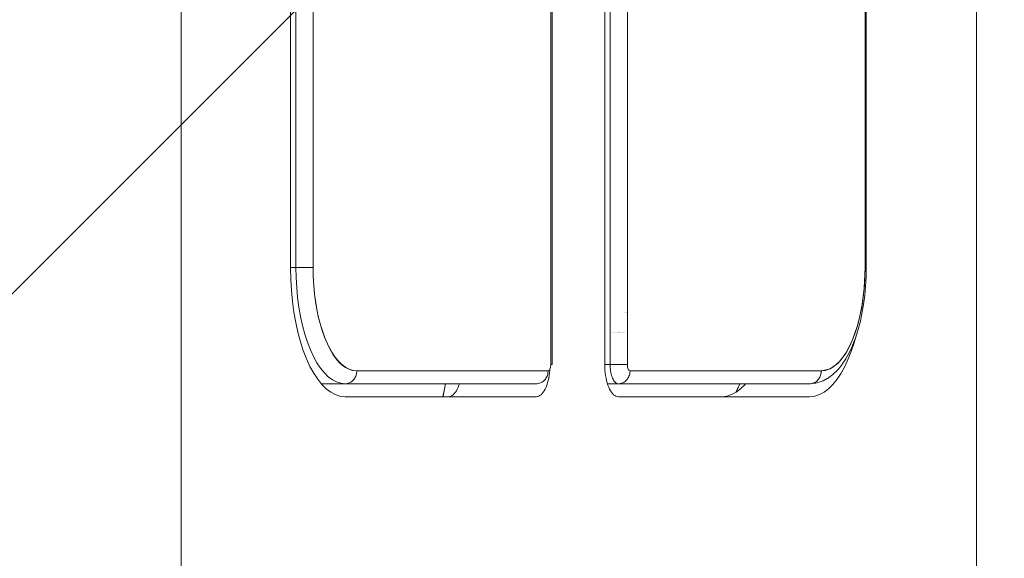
# Model space of a CAD drawing. Header units: inches. Extents: x -456 to -294, y -215 to 27.
# Tile 19 of 51: x -349.55 to -348.951, y -43.52 to -43.192. Entities that reach past the tile are written whole.
import ezdxf

# ---------------------------------------------------------------- set-up
doc = ezdxf.new("R2010")
doc.units = ezdxf.units.IN
doc.header["$LTSCALE"] = 32
doc.header["$MEASUREMENT"] = 0
doc.linetypes.add('Dash Style-1', pattern=[0.083328, 0.041656, -0.041672])
for name, color, linetype, lineweight in [('DashLine', 7, 'Dash Style-1', 13), ('DashLineFill', 7, 'Dash Style-1', 13), ('Drawing', 7, 'Continuous', 18), ('None', 7, 'Continuous', 18), ('SolidLine', 7, 'Continuous', 15)]:
    doc.layers.add(name, color=color, linetype=linetype, lineweight=lineweight)

# ---------------------------------------------------------------- blocks, each defined once
blk = doc.blocks.new('Group-49')
at = {"layer": 'DashLine', "flags": 128}
blk.add_lwpolyline([(-16.53612598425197, 2.755905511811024), (16.53612598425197, 2.755905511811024), (16.53612598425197, -75.23622047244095), (-16.53612598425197, -75.23622047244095)], close=True, dxfattribs=at)
blk = doc.blocks.new('TiMotion_Handset (2D)')
at = {"layer": 'DashLineFill', "linetype": 'Continuous', "lineweight": 13}
h = blk.add_hatch(dxfattribs=at)
h.set_pattern_fill('Steel', color=253, style=0, pattern_type=2)
h.set_pattern_definition([(45, (0, 0), (-1.61301565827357, 1.935715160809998), []), (45, (-1.0608, 1.0608), (-0.4723460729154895, 0.4167612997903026), [])])
h.paths.add_polyline_path([(-0.5650679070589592, 2.440944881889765), (-0.5636889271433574, 2.443168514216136), (-0.5621892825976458, 2.445271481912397), (-0.5605689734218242, 2.447253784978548), (-0.5588279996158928, 2.449115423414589), (-0.5569663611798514, 2.45085639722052), (-0.5549840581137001, 2.452476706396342), (-0.5528810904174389, 2.453976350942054), (-0.5506574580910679, 2.455355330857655), (-0.5483514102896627, 2.456591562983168), (-0.5460011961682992, 2.457662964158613), (-0.543606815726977, 2.458569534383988), (-0.5411682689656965, 2.459311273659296), (-0.5386855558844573, 2.459888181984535), (-0.5361586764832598, 2.460300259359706), (-0.5335876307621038, 2.460547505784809), (-0.5309724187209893, 2.460629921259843), (0.4425815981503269, 2.460629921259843), (0.4451968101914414, 2.460547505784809), (0.4477678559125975, 2.460300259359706), (0.450294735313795, 2.459888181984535), (0.4527774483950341, 2.459311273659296), (0.4552159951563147, 2.458569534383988), (0.4576103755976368, 2.457662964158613), (0.4599605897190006, 2.456591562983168), (0.4622666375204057, 2.455355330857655), (0.4644902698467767, 2.453976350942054), (0.4665932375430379, 2.452476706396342), (0.4685755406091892, 2.45085639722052), (0.4704371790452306, 2.449115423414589), (0.472178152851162, 2.447253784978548), (0.4737984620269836, 2.445271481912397), (0.4752981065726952, 2.443168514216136), (0.4766770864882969, 2.440944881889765), (0.4779133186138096, 2.43863883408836), (0.478984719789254, 2.436288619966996), (0.47989129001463, 2.433894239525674), (0.4806330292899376, 2.431455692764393), (0.4812099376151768, 2.428972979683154), (0.4816220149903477, 2.426446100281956), (0.4818692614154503, 2.423875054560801), (0.4819516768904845, 2.421259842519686), (0.4819516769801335, 1.765582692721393), (0.4825163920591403, 1.763951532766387), (0.4830058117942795, 1.762300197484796), (0.4834199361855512, 1.760628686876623), (0.4837587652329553, 1.758937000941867), (0.4840222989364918, 1.757225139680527), (0.4842105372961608, 1.755493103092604), (0.4843234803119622, 1.753740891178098), (0.484361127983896, 1.751968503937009), (0.484361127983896, -1.751965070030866), (0.4842787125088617, -1.75458028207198), (0.4840314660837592, -1.757151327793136), (0.4836193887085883, -1.759678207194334), (0.483042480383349, -1.762160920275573), (0.4823007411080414, -1.764599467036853), (0.4813941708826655, -1.766993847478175), (0.4803227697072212, -1.769344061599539), (0.4790865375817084, -1.771650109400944), (0.4777075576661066, -1.773873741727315), (0.4762079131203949, -1.775976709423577), (0.4745876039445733, -1.777959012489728), (0.4728466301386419, -1.779820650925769), (0.4709849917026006, -1.781561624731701), (0.4690026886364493, -1.783181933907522), (0.4668997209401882, -1.784681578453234), (0.4646760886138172, -1.786060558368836), (0.4623700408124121, -1.787296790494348), (0.4600198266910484, -1.788368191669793), (0.4576254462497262, -1.789274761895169), (0.4551868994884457, -1.790016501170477), (0.4527041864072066, -1.790593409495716), (0.4501773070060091, -1.791005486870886), (0.447606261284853, -1.791252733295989), (0.4449910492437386, -1.791335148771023), (-1.79051826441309, -1.791335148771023), (-1.793133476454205, -1.791252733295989), (-1.795704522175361, -1.791005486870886), (-1.798231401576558, -1.790593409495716), (-1.800714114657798, -1.790016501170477), (-1.803152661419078, -1.789274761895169), (-1.8055470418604, -1.788368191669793), (-1.807897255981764, -1.787296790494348), (-1.810203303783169, -1.786060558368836), (-1.81242693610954, -1.784681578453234), (-1.814529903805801, -1.783181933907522), (-1.816512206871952, -1.781561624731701), (-1.818373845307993, -1.779820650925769), (-1.820114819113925, -1.777959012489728), (-1.821735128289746, -1.775976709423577), (-1.823234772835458, -1.773873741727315), (-1.82461375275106, -1.771650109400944), (-1.825849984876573, -1.769344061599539), (-1.826921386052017, -1.766993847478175), (-1.827827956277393, -1.764599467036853), (-1.828569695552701, -1.762160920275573), (-1.82914660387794, -1.759678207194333), (-1.829558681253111, -1.757151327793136), (-1.829805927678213, -1.75458028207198), (-1.829888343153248, -1.751965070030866), (-1.829888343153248, 1.751968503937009), (-1.829805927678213, 1.754583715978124), (-1.829558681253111, 1.75715476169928), (-1.82914660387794, 1.759681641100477), (-1.828569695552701, 1.762164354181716), (-1.827827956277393, 1.764602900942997), (-1.826921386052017, 1.766997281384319), (-1.825849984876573, 1.769347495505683), (-1.82461375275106, 1.771653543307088), (-1.823234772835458, 1.773877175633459), (-1.821735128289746, 1.77598014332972), (-1.820114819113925, 1.777962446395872), (-1.818373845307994, 1.779824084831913), (-1.816512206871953, 1.781565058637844), (-1.814529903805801, 1.783185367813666), (-1.81242693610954, 1.784685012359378), (-1.810203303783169, 1.786063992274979), (-1.807897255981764, 1.787300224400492), (-1.8055470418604, 1.788371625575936), (-1.803152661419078, 1.789278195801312), (-1.800714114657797, 1.79001993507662), (-1.798231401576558, 1.790596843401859), (-1.795704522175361, 1.79100892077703), (-1.793133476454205, 1.791256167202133), (-1.79051826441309, 1.791338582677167), (-0.5703424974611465, 1.791338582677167), (-0.5703424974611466, 2.421259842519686), (-0.5702600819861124, 2.423875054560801), (-0.5700128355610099, 2.426446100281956), (-0.569600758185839, 2.428972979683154), (-0.5690238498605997, 2.431455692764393), (-0.5682821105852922, 2.433894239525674), (-0.5673755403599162, 2.436288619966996), (-0.5663041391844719, 2.43863883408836)])
at = {"layer": 'DashLineFill'}
blk.add_open_spline([(-0.5650679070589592, 2.440944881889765), (-0.559793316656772, 2.450080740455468), (-0.5415215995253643, 2.460629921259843), (-0.04419541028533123, 2.460629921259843), (0.4531307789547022, 2.460629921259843), (0.4714024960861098, 2.450080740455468), (0.4819516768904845, 2.431809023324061), (0.4819516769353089, 2.09342126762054), (0.4819516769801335, 1.765582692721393), (0.484361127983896, 1.759098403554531), (0.484361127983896, 1.716953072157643e-06), (0.484361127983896, -1.76251425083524), (0.473811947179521, -1.780785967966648), (0.4555402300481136, -1.791335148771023), (-0.672763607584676, -1.791335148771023), (-1.801067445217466, -1.791335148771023), (-1.819339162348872, -1.780785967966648), (-1.829888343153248, -1.76251425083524), (-1.829888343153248, 1.716953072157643e-06), (-1.829888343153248, 1.762517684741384), (-1.819339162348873, 1.780789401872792), (-1.801067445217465, 1.791338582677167), (-1.180430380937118, 1.791338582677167), (-0.5703424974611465, 1.791338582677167), (-0.5703424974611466, 2.106299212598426), (-0.5703424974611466, 2.431809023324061), (-0.5650679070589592, 2.440944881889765)], degree=2, knots=[0, 0, 0, 0.001659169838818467, 0.003318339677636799, 0.07987838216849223, 0.08153755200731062, 0.08319672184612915, 0.08485589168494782, 0.1364181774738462, 0.1364181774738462, 0.1375061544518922, 0.4048450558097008, 0.4064547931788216, 0.4080645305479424, 0.4096742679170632, 0.5802364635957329, 0.5818462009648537, 0.5834559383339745, 0.5850656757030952, 0.8524045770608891, 0.8540143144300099, 0.8556240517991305, 0.8572337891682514, 0.9503292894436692, 0.9503292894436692, 0.9983902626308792, 1, 1, 1], dxfattribs=at)
at = {"layer": 'Drawing', "color": 7, "linetype": 'Continuous'}
for p, q in [((-1.118964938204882e-15, -1.771653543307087), (0, 1.771653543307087)), ((0.484361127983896, -1.718944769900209), (0.484361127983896, 1.633858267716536)), ((0.06655405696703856, -0.275590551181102), (0.06655405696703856, 0.4330708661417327)), ((0.2578969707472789, -0.3346456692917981), (0.2578969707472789, 0.4330708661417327)), ((0.06670174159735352, -0.2830006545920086), (0.06655405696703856, -0.275590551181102)), ((0.06709551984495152, -0.2897370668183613), (0.06670174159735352, -0.2830006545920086)), ((0.06773348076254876, -0.2963679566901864), (0.06709551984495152, -0.2897370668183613)), ((0.06861086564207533, -0.3028438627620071), (0.06773348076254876, -0.2963679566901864)), ((0.06972112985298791, -0.3091164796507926), (0.06861086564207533, -0.3028438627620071)), ((0.07105599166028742, -0.3151390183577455), (0.06972112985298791, -0.3091164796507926)), ((0.07260549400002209, -0.3208665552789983), (0.07105599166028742, -0.3151390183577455)), ((0.07435807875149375, -0.3262563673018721), (0.07260549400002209, -0.3208665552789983)), ((0.4099114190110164, -0.3208665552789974), (0.4081588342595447, -0.3262563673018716)), ((0.4105900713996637, -0.3183580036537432), (0.4099114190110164, -0.3208665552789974)), ((0.07630067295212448, -0.3312682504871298), (0.07435807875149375, -0.3262563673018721)), ((0.4081588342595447, -0.3262563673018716), (0.406216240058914, -0.3312682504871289)), ((0.07841878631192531, -0.3358648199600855), (0.07630067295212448, -0.3312682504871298)), ((0.2579338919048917, -0.3364981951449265), (0.2578969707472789, -0.3346456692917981)), ((0.406216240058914, -0.3312682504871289), (0.4040981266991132, -0.3358648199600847)), ((0.08069661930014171, -0.3400117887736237), (0.07841878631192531, -0.3358648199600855)), ((0.08311718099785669, -0.3436782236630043), (0.08069661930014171, -0.3400117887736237)), ((0.224105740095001, -0.3414589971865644), (0.2238281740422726, -0.343027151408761)), ((0.2243250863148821, -0.3398400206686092), (0.224105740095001, -0.3414589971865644)), ((0.2244845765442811, -0.338182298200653), (0.2243250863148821, -0.3398400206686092)), ((0.2245129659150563, -0.3376966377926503), (0.2244845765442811, -0.338182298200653)), ((0.2580323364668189, -0.3381822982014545), (0.2579338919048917, -0.3364981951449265)), ((0.2581918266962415, -0.3398400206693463), (0.2580323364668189, -0.3381822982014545)), ((0.2584111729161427, -0.3414589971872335), (0.2581918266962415, -0.3398400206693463)), ((0.2586887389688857, -0.3430271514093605), (0.2584111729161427, -0.3414589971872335)), ((0.4018202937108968, -0.3400117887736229), (0.3993997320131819, -0.3436782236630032)), ((0.4040981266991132, -0.3358648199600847), (0.4018202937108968, -0.3400117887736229)), ((0.085662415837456, -0.3468367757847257), (0.08311718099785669, -0.3436782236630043)), ((0.08831333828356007, -0.3494638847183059), (0.085662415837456, -0.3468367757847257)), ((0.1608577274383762, -0.3464566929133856), (0.1606902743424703, -0.3477838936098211)), ((0.1686611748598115, -0.3485650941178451), (0.1691468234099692, -0.347312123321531)), ((0.1694249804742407, -0.3464566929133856), (0.1691468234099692, -0.347312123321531)), ((0.2226689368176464, -0.347312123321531), (0.2221832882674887, -0.3485650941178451)), ((0.2231070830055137, -0.3459646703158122), (0.2226689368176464, -0.347312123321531)), ((0.2234944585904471, -0.344532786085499), (0.2231070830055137, -0.3459646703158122)), ((0.2238281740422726, -0.343027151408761), (0.2234944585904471, -0.344532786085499)), ((0.2590224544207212, -0.3445327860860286), (0.2586887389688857, -0.3430271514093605)), ((0.2594098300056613, -0.3459646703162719), (0.2590224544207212, -0.3445327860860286)), ((0.259847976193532, -0.3473121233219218), (0.2594098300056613, -0.3459646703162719)), ((0.2603336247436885, -0.3485650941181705), (0.259847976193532, -0.3473121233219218)), ((0.3433323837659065, -0.3468367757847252), (0.3406814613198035, -0.349463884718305)), ((0.343638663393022, -0.3464566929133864), (0.3433323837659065, -0.3468367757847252)), ((0.3968544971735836, -0.3468367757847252), (0.3942035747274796, -0.349463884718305)), ((0.3993997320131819, -0.3436782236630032), (0.3968544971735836, -0.3468367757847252)), ((0.09105017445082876, -0.3515399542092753), (0.08831333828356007, -0.3494638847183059)), ((0.09385250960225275, -0.3530494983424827), (0.09105017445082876, -0.3515399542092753)), ((0.09669944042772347, -0.3539812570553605), (0.09385250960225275, -0.3530494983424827)), ((0.1596694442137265, -0.3532737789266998), (0.1594012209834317, -0.3543307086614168)), ((0.1602314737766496, -0.3505624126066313), (0.1596694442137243, -0.3532737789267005)), ((0.164973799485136, -0.3536330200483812), (0.1642732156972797, -0.3540104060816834)), ((0.1656580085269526, -0.3531140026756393), (0.164973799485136, -0.3536330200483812)), ((0.1663207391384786, -0.3524572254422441), (0.1656580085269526, -0.3531140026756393)), ((0.1669570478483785, -0.3516675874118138), (0.1663207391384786, -0.3524572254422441)), ((0.1669570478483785, -0.3516675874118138), (0.1663270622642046, -0.3524572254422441)), ((0.1669570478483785, -0.3516675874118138), (0.1675621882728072, -0.3507509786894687)), ((0.1681316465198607, -0.3497142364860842), (0.1675621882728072, -0.3507509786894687)), ((0.1686611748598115, -0.3485650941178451), (0.1681316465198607, -0.3497142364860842)), ((0.2184959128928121, -0.3536330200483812), (0.2177953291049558, -0.3540104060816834)), ((0.2191801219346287, -0.3531140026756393), (0.2184959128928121, -0.3536330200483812)), ((0.2198428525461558, -0.3524572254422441), (0.2191801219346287, -0.3531140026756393)), ((0.2198428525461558, -0.3524572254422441), (0.2204791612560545, -0.3516675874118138)), ((0.2210843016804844, -0.3507509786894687), (0.2204791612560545, -0.3516675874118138)), ((0.2216537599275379, -0.3497142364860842), (0.2210843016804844, -0.3507509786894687)), ((0.2221832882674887, -0.3485650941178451), (0.2216537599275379, -0.3497142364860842)), ((0.2608631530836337, -0.3497142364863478), (0.2603336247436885, -0.3485650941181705)), ((0.2614326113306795, -0.3507509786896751), (0.2608631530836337, -0.3497142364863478)), ((0.2620377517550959, -0.3516675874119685), (0.2614326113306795, -0.3507509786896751)), ((0.2626740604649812, -0.3524572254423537), (0.2620377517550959, -0.3516675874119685)), ((0.2633367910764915, -0.3531140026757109), (0.2626740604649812, -0.3524572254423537)), ((0.2640210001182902, -0.3536330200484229), (0.2633367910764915, -0.3531140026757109)), ((0.2647215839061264, -0.3540104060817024), (0.2640210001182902, -0.3536330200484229)), ((0.3351422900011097, -0.3530494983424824), (0.332295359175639, -0.3539812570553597)), ((0.3379446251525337, -0.3515399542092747), (0.3351422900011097, -0.3530494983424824)), ((0.3406814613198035, -0.349463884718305), (0.3379446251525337, -0.3515399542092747)), ((0.3858174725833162, -0.3539812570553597), (0.3886644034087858, -0.3530494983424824)), ((0.3914667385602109, -0.3515399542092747), (0.3886644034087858, -0.3530494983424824)), ((0.3914667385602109, -0.3515399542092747), (0.3942035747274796, -0.349463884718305)), ((0.09983108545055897, -0.3543307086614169), (0.09669944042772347, -0.3539812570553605)), ((0.216300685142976, -0.3543307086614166), (0.09983108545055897, -0.3543307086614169)), ((0.1628439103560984, -0.3543301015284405), (0.1627785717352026, -0.3543307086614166)), ((0.1635614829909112, -0.3542433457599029), (0.1628439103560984, -0.3543301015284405)), ((0.1642732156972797, -0.3540104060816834), (0.1635614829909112, -0.3542433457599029)), ((0.2170835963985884, -0.3542433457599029), (0.216300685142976, -0.3543307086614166)), ((0.2177953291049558, -0.3540104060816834), (0.2170835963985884, -0.3542433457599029)), ((0.2654333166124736, -0.3542433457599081), (0.2647215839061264, -0.3540104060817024)), ((0.2662162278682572, -0.3543307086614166), (0.2654333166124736, -0.3542433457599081)), ((0.3826858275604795, -0.3543307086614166), (0.2662162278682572, -0.3543307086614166)), ((0.3294250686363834, -0.3543282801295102), (0.3291637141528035, -0.3543307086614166)), ((0.332295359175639, -0.3539812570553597), (0.3294250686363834, -0.3543282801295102)), ((0.3858174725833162, -0.3539812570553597), (0.3826858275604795, -0.3543307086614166))]:
    blk.add_line(p, q, dxfattribs=at)
at = {"layer": 'Drawing'}
for p, q in [((0.06988175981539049, 0.4330708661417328), (0.06988175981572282, -0.275590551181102)), ((0.08034574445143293, 0.4330708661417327), (0.08034574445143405, -0.2755905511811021)), ((0.2251008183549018, 0.4330708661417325), (0.2251008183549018, -0.3346456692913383)), ((0.2258385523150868, -0.3346456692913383), (0.2258385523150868, 0.4330708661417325)), ((0.2612246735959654, 0.433070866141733), (0.2612246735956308, -0.334645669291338)), ((0.2716886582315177, 0.433070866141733), (0.2716886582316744, -0.3346456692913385)), ((0.4164437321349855, 0.4330708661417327), (0.4164437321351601, -0.275590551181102)), ((0.4171814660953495, -0.275590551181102), (0.4171814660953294, 0.4330708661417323)), ((0.06988175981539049, -0.275590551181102), (0.06655405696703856, -0.275590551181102)), ((0.06988175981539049, -0.275590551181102), (0.06999572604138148, -0.2817669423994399)), ((0.07051639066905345, -0.275590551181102), (0.06988175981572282, -0.275590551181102)), ((0.07117151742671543, -0.275590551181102), (0.07051639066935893, -0.275590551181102)), ((0.07184215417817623, -0.275590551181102), (0.0711715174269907, -0.275590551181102)), ((0.07252319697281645, -0.275590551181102), (0.07184215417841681, -0.275590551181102)), ((0.07524740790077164, -0.275590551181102), (0.07252319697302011, -0.275590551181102)), ((0.08034574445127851, -0.275590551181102), (0.07524740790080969, -0.275590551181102)), ((0.08034574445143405, -0.2755905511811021), (0.08043472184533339, -0.2810444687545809)), ((0.08044704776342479, -0.2810806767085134), (0.08034574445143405, -0.275590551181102)), ((0.4159564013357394, -0.2882240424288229), (0.4164437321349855, -0.2755905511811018)), ((0.4164437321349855, -0.2755905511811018), (0.4163424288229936, -0.2810806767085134)), ((0.4167066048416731, -0.2755905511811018), (0.4164437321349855, -0.2755905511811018)), ((0.4169131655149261, -0.2755905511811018), (0.4167066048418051, -0.2755905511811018)), ((0.4170618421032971, -0.2755905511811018), (0.4169131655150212, -0.2755905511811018)), ((0.4171515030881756, -0.2755905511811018), (0.4170618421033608, -0.2755905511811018)), ((0.4170748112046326, -0.281370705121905), (0.4171814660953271, -0.2755905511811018)), ((0.4171814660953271, -0.2755905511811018), (0.4171515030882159, -0.2755905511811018)), ((0.07033675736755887, -0.2878963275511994), (0.06999572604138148, -0.2817669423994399)), ((0.08043472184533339, -0.2810444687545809), (0.08072307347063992, -0.2866402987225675)), ((0.08075018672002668, -0.2865290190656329), (0.08044704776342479, -0.2810806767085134)), ((0.4163424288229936, -0.2810806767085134), (0.4160392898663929, -0.2865290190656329)), ((0.4167556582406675, -0.2871068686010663), (0.4170748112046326, -0.281370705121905)), ((0.08072307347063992, -0.2866402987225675), (0.0811825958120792, -0.291789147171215)), ((0.08125285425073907, -0.2918941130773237), (0.08075018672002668, -0.2865290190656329)), ((0.4160392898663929, -0.2865290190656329), (0.4155366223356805, -0.2918941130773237)), ((0.4167556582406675, -0.2871068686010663), (0.4162264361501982, -0.292755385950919)), ((0.0709022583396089, -0.2939320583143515), (0.07033675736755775, -0.2878963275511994)), ((0.0811825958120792, -0.291789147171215), (0.08179612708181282, -0.2965897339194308)), ((0.08195122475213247, -0.2971351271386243), (0.08125285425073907, -0.2918941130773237)), ((0.4144944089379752, -0.2998588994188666), (0.4159564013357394, -0.2882240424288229)), ((0.4155366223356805, -0.2918941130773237), (0.414838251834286, -0.2971351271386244)), ((0.4154911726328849, -0.298273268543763), (0.4162264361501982, -0.292755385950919)), ((0.0716879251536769, -0.2998281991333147), (0.0709022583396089, -0.2939320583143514)), ((0.08179612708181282, -0.2965897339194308), (0.0825588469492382, -0.3011358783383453)), ((0.08283998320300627, -0.3022121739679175), (0.08195122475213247, -0.2971351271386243)), ((0.414838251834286, -0.2971351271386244), (0.4139494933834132, -0.3022121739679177)), ((0.4145554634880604, -0.3036185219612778), (0.4154911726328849, -0.298273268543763)), ((0.0716879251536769, -0.2998281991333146), (0.07268777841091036, -0.3055398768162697)), ((0.0738942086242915, -0.3110236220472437), (0.07268777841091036, -0.3055398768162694)), ((0.0825588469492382, -0.3011358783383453), (0.08347523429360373, -0.3055022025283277)), ((0.08391236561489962, -0.3070866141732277), (0.08283998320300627, -0.3022121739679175)), ((0.08347523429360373, -0.3055022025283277), (0.0845581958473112, -0.3097499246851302)), ((0.2701391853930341, -0.3031496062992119), (0.2701201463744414, -0.3031496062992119)), ((0.2706013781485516, -0.3031496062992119), (0.2705842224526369, -0.3031496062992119)), ((0.2710175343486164, -0.3031496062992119), (0.2710023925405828, -0.3031496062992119)), ((0.2713844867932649, -0.3031496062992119), (0.2713714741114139, -0.3031496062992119)), ((0.4120577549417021, -0.3104951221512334), (0.4144944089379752, -0.2998588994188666)), ((0.4139494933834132, -0.3022121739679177), (0.4128771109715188, -0.307086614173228)), ((0.4133619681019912, -0.3090551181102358), (0.4145013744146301, -0.3038760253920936)), ((0.4145554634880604, -0.3036185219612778), (0.4145013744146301, -0.3038760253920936)), ((0.07529803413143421, -0.3162377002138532), (0.0738942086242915, -0.3110236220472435)), ((0.08516021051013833, -0.3117213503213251), (0.08391236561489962, -0.3070866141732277)), ((0.0845581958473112, -0.3097499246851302), (0.08582935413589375, -0.3139310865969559)), ((0.08657402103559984, -0.3160811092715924), (0.08516021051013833, -0.3117213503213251)), ((0.4086464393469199, -0.3201327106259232), (0.4120577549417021, -0.3104951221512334)), ((0.4116292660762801, -0.3117213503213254), (0.4102154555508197, -0.3160811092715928)), ((0.4128771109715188, -0.307086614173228), (0.4116292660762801, -0.3117213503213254)), ((0.4120361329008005, -0.3139795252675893), (0.4133619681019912, -0.3090551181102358)), ((0.07529803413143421, -0.316237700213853), (0.07688857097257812, -0.321142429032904)), ((0.08582935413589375, -0.3139310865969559), (0.0873203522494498, -0.3180913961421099)), ((0.08814303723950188, -0.3201327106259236), (0.08657402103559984, -0.3160811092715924)), ((0.2612409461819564, -0.3149606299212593), (0.2612246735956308, -0.3149606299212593)), ((0.2618761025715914, -0.3149606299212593), (0.2618593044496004, -0.3149606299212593)), ((0.262531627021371, -0.3149606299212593), (0.2625144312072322, -0.3149606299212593)), ((0.2632025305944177, -0.3149606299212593), (0.2631850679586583, -0.3149606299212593)), ((0.2638837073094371, -0.3149606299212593), (0.2638661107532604, -0.3149606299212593)), ((0.2645699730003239, -0.3149606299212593), (0.2645523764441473, -0.3149606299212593)), ((0.2652561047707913, -0.3149606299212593), (0.2652386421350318, -0.3149606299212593)), ((0.2659368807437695, -0.3149606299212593), (0.2659196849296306, -0.3149606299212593)), ((0.2666071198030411, -0.3149606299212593), (0.2665903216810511, -0.3149606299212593)), ((0.2672617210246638, -0.3149606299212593), (0.267245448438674, -0.3149606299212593)), ((0.2678957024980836, -0.3149606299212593), (0.2678800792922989, -0.3149606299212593)), ((0.2685042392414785, -0.3149606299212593), (0.2684893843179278, -0.3149606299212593)), ((0.2690826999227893, -0.3149606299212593), (0.2690687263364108, -0.3149606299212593)), ((0.2696266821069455, -0.3149606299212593), (0.2696136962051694, -0.3149606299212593)), ((0.2701320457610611, -0.3149606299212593), (0.2701201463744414, -0.3149606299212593)), ((0.2705949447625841, -0.3149606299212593), (0.2705842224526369, -0.3149606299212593)), ((0.4102154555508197, -0.3160811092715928), (0.4086464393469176, -0.320132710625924)), ((0.4105339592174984, -0.3186117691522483), (0.4120361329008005, -0.3139795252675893)), ((0.07865371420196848, -0.3257004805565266), (0.07688857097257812, -0.3211424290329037)), ((0.0873203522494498, -0.3180913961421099), (0.08905185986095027, -0.3222140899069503)), ((0.08985531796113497, -0.3238453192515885), (0.08814303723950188, -0.3201327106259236)), ((0.08905185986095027, -0.3222140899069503), (0.09071826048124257, -0.3255964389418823)), ((0.4045181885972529, -0.3282045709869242), (0.4086464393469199, -0.3201327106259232)), ((0.4068704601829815, -0.3273050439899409), (0.4087055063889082, -0.3233262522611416)), ((0.4086464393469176, -0.320132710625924), (0.4069341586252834, -0.3238453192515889)), ((0.4088668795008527, -0.3229165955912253), (0.4087055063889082, -0.3233262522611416)), ((0.4088668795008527, -0.3229165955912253), (0.4105339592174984, -0.3186117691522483)), ((0.07865371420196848, -0.3257004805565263), (0.08058003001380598, -0.3298771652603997)), ((0.09169783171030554, -0.3271906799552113), (0.08985531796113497, -0.3238453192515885)), ((0.09071826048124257, -0.3255964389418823), (0.09255960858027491, -0.3287498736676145)), ((0.09365655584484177, -0.3301433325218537), (0.09169783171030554, -0.3271906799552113)), ((0.09255960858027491, -0.3287498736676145), (0.09439790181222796, -0.3313590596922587)), ((0.4000047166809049, -0.3339701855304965), (0.4045181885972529, -0.3282045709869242)), ((0.405091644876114, -0.3271906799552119), (0.4031329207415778, -0.3301433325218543)), ((0.4068704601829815, -0.3273050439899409), (0.4048958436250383, -0.3308902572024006)), ((0.4069341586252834, -0.3238453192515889), (0.405091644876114, -0.3271906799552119)), ((0.08265285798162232, -0.3336406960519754), (0.08058003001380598, -0.3298771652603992)), ((0.08485642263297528, -0.3369624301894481), (0.08265285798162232, -0.333640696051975)), ((0.09571658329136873, -0.3326808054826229), (0.09365655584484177, -0.3301433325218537)), ((0.09439790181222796, -0.3313590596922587), (0.0962512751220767, -0.333506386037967)), ((0.09786223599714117, -0.3347837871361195), (0.09571658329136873, -0.3326808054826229)), ((0.0962512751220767, -0.333506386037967), (0.0981442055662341, -0.3352519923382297)), ((0.1000771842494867, -0.3364362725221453), (0.09786223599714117, -0.3347837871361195)), ((0.0981442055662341, -0.3352519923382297), (0.1001024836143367, -0.3366301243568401)), ((0.2227227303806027, -0.3346456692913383), (0.2226887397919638, -0.3346456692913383)), ((0.2249573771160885, -0.3362576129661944), (0.2251008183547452, -0.3346456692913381)), ((0.2258385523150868, -0.3346456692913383), (0.2251008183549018, -0.3346456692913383)), ((0.2612246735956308, -0.3346456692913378), (0.2578969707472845, -0.3346456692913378)), ((0.2612436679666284, -0.3356750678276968), (0.2612246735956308, -0.3346456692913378)), ((0.2716886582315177, -0.3346456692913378), (0.2612246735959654, -0.3346456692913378)), ((0.2613005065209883, -0.3366966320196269), (0.2612436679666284, -0.3356750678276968)), ((0.2716886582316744, -0.3346456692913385), (0.2717388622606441, -0.3355111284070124)), ((0.2717388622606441, -0.3355111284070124), (0.2718341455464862, -0.3362699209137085)), ((0.3951060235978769, -0.3374295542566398), (0.4000047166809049, -0.3339701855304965)), ((0.3989272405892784, -0.3347837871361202), (0.3967122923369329, -0.336436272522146)), ((0.4010728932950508, -0.3326808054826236), (0.3989272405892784, -0.3347837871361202)), ((0.4022192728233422, -0.3349651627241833), (0.3999771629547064, -0.3377269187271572)), ((0.4031329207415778, -0.3301433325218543), (0.4010728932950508, -0.3326808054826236)), ((0.402532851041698, -0.334526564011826), (0.4022192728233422, -0.3349651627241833)), ((0.402532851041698, -0.334526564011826), (0.404648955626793, -0.3313366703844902)), ((0.4048958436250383, -0.3308902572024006), (0.404648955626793, -0.3313366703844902)), ((0.08485642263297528, -0.3369624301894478), (0.08717395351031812, -0.3398170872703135)), ((0.08958781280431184, -0.3421829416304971), (0.08717395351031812, -0.339817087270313)), ((0.1023445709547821, -0.3376256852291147), (0.1000771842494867, -0.3364362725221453)), ((0.1001024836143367, -0.3366301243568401), (0.1021544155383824, -0.3376531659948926)), ((0.1021544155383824, -0.3376531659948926), (0.1043323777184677, -0.338312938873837)), ((0.1046471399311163, -0.3383429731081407), (0.1023445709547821, -0.3376256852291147)), ((0.1043323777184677, -0.338312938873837), (0.1069673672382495, -0.3385826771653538)), ((0.1069673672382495, -0.3385826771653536), (0.1046471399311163, -0.3383429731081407)), ((0.1065369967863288, -0.3412757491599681), (0.1062987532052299, -0.3419103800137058)), ((0.1067242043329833, -0.340620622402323), (0.1065369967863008, -0.3412757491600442)), ((0.1068589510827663, -0.3399499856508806), (0.1067242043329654, -0.3406206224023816)), ((0.1068589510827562, -0.3399499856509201), (0.1069402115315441, -0.3392689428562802)), ((0.1069402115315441, -0.3392689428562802), (0.1069673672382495, -0.3385826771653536)), ((0.2234369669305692, -0.3385826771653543), (0.1069673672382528, -0.3385826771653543)), ((0.2227683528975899, -0.341910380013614), (0.2230065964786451, -0.3412757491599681)), ((0.2230065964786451, -0.3412757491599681), (0.2231938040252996, -0.340620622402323)), ((0.2231938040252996, -0.340620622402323), (0.2233285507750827, -0.3399499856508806)), ((0.2233285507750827, -0.3399499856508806), (0.2234369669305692, -0.3385826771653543)), ((0.2234369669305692, -0.3385826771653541), (0.2238416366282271, -0.3384435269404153)), ((0.2238416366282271, -0.3384435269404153), (0.2242522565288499, -0.338103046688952)), ((0.2242522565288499, -0.338103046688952), (0.2245550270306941, -0.3376310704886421)), ((0.2245550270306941, -0.3376310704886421), (0.2247831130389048, -0.3370341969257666)), ((0.2247831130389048, -0.3370341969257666), (0.2249573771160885, -0.3362576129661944)), ((0.261394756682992, -0.3377025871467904), (0.2613005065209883, -0.3366966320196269)), ((0.2615257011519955, -0.3386852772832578), (0.261394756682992, -0.3377025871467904)), ((0.2616923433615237, -0.3396372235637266), (0.2615257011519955, -0.3386852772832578)), ((0.2618934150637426, -0.3405511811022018), (0.2616923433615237, -0.3396372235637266)), ((0.2621273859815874, -0.3414201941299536), (0.2618934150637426, -0.3405511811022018)), ((0.2623924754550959, -0.3422376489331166), (0.2621273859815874, -0.3414201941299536)), ((0.2718341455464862, -0.3362699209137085), (0.2719745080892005, -0.3369220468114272)), ((0.2719745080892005, -0.3369220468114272), (0.2721599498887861, -0.337467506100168)), ((0.2721599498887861, -0.337467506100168), (0.2723904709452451, -0.3379062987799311)), ((0.2723904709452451, -0.3379062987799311), (0.2726660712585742, -0.3382384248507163)), ((0.2726660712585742, -0.3382384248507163), (0.2729867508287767, -0.3384638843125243)), ((0.2729221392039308, -0.341275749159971), (0.2726838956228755, -0.341910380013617)), ((0.2731093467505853, -0.3406206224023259), (0.2729221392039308, -0.341275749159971)), ((0.2729867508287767, -0.3384638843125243), (0.2733525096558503, -0.3385826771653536)), ((0.2732440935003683, -0.3399499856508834), (0.2731093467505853, -0.3406206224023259)), ((0.2733525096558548, -0.3385826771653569), (0.2732440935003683, -0.3399499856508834)), ((0.3898221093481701, -0.3385826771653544), (0.2733525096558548, -0.3385826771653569)), ((0.3891534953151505, -0.3419103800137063), (0.389391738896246, -0.3412757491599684)), ((0.3893917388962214, -0.3412757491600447), (0.3895789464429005, -0.3406206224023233)), ((0.389578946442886, -0.3406206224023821), (0.3897136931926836, -0.3399499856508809)), ((0.3897136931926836, -0.3399499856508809), (0.3898221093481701, -0.3385826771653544)), ((0.3897949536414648, -0.3392689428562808), (0.3897136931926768, -0.3399499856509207)), ((0.3898221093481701, -0.3385826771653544), (0.3897949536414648, -0.3392689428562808)), ((0.3898221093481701, -0.3385826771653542), (0.3951060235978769, -0.3374295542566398)), ((0.3921423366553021, -0.3383429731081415), (0.3898221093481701, -0.3385826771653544)), ((0.3944449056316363, -0.3376256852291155), (0.3921423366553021, -0.3383429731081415)), ((0.3943747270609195, -0.3426665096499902), (0.3968164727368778, -0.3408448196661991)), ((0.3967122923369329, -0.336436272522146), (0.3944449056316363, -0.3376256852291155)), ((0.3968164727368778, -0.3408448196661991), (0.3972499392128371, -0.3404518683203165)), ((0.3972499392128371, -0.3404518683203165), (0.3996010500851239, -0.3381475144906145)), ((0.3999771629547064, -0.3377269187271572), (0.3996010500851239, -0.3381475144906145)), ((0.09983108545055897, -0.3464566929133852), (0.08535613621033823, -0.3464566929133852)), ((0.09207962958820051, -0.3440419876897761), (0.08958781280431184, -0.3421829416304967)), ((0.09463043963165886, -0.3453800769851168), (0.09207962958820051, -0.3440419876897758)), ((0.09463043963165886, -0.3453800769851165), (0.09722082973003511, -0.346187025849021)), ((0.09983108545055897, -0.3464566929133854), (0.09722082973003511, -0.3461870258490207)), ((0.09983108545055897, -0.3464566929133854), (0.1004530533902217, -0.3464267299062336)), ((0.216300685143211, -0.3464566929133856), (0.09983108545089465, -0.3464566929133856)), ((0.1004530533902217, -0.3464267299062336), (0.1010702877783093, -0.3463370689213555)), ((0.1010702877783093, -0.3463370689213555), (0.1016780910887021, -0.3461883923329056)), ((0.1016780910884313, -0.3461883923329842), (0.1022718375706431, -0.3459818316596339)), ((0.1028470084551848, -0.3457189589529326), (0.1022718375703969, -0.3459818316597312)), ((0.1033992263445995, -0.3454017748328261), (0.1028470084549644, -0.3457189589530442)), ((0.1039242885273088, -0.3450326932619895), (0.1033992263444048, -0.3454017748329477)), ((0.1044181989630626, -0.3446145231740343), (0.1039242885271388, -0.3450326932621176)), ((0.1048771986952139, -0.3441504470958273), (0.1044181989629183, -0.3446145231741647)), ((0.105297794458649, -0.3436439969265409), (0.1048771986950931, -0.3441504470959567)), ((0.1056767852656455, -0.3430990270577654), (0.1052977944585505, -0.3436439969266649)), ((0.1060112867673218, -0.3425196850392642), (0.1056767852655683, -0.3430990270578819)), ((0.1062987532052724, -0.341910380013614), (0.1060112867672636, -0.3425196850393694)), ((0.1606748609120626, -0.3474291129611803), (0.1602314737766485, -0.3505624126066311)), ((0.1607972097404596, -0.3464566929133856), (0.1606748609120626, -0.3474291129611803)), ((0.216300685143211, -0.3464566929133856), (0.2175398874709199, -0.3463370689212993)), ((0.216712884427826, -0.3464163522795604), (0.2163006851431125, -0.3464566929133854)), ((0.2175398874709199, -0.3463370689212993), (0.2181476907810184, -0.3461883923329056)), ((0.2181476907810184, -0.3461883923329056), (0.2187414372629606, -0.3459818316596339)), ((0.2187414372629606, -0.3459818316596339), (0.2193166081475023, -0.3457189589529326)), ((0.2193166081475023, -0.3457189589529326), (0.2198688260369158, -0.3454017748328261)), ((0.2198688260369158, -0.3454017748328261), (0.2203938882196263, -0.3450326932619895)), ((0.2203938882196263, -0.3450326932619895), (0.220887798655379, -0.3446145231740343)), ((0.220887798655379, -0.3446145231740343), (0.2213467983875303, -0.3441504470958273)), ((0.2213467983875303, -0.3441504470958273), (0.2217673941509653, -0.3436439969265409)), ((0.2217673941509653, -0.3436439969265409), (0.2221463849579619, -0.3430990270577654)), ((0.2221463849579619, -0.3430990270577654), (0.2224808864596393, -0.3425196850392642)), ((0.2224808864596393, -0.3425196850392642), (0.2227683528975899, -0.341910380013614)), ((0.266216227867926, -0.346456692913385), (0.2595698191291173, -0.346456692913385)), ((0.262686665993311, -0.3429973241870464), (0.2623924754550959, -0.3422376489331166)), ((0.2630077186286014, -0.3436934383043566), (0.262686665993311, -0.3429973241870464)), ((0.2633531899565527, -0.3443206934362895), (0.2630077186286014, -0.3436934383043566)), ((0.2637204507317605, -0.3448743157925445), (0.2633531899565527, -0.3443206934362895)), ((0.2641067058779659, -0.3453500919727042), (0.2637204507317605, -0.3448743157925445)), ((0.2645090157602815, -0.3457444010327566), (0.2641067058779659, -0.3453500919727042)), ((0.2649243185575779, -0.3460542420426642), (0.2645090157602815, -0.3457444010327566)), ((0.2653494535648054, -0.3462772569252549), (0.2649243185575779, -0.3460542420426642)), ((0.2657811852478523, -0.3464117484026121), (0.2653494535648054, -0.3462772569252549)), ((0.266216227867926, -0.346456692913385), (0.2657811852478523, -0.3464117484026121)), ((0.2674554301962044, -0.346337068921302), (0.2662162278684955, -0.3464566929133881)), ((0.3826858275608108, -0.3464566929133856), (0.2662162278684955, -0.3464566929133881)), ((0.2680632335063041, -0.3461883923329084), (0.2674554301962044, -0.346337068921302)), ((0.2686569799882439, -0.3459818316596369), (0.2680632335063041, -0.3461883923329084)), ((0.2692321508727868, -0.3457189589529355), (0.2686569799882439, -0.3459818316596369)), ((0.2697843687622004, -0.3454017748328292), (0.2692321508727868, -0.3457189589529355)), ((0.2703094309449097, -0.3450326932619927), (0.2697843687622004, -0.3454017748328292)), ((0.2708033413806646, -0.3446145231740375), (0.2703094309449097, -0.3450326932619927)), ((0.2712623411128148, -0.3441504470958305), (0.2708033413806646, -0.3446145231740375)), ((0.2716829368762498, -0.343643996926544), (0.2712623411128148, -0.3441504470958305)), ((0.2720619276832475, -0.3430990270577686), (0.2716829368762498, -0.343643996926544)), ((0.2723964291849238, -0.3425196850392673), (0.2720619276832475, -0.3430990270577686)), ((0.2726838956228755, -0.341910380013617), (0.2723964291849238, -0.3425196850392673)), ((0.3401507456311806, -0.3464566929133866), (0.3386523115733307, -0.3497056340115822)), ((0.3401396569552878, -0.3464566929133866), (0.3393880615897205, -0.3482292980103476)), ((0.3826858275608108, -0.3464566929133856), (0.3839250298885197, -0.3463370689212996)), ((0.3833077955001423, -0.3464267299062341), (0.3826858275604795, -0.3464566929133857)), ((0.3859169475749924, -0.3461571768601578), (0.3833077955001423, -0.3464267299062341)), ((0.3839250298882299, -0.3463370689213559), (0.3833077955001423, -0.3464267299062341)), ((0.3845328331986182, -0.3461883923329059), (0.3839250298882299, -0.3463370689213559)), ((0.3845328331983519, -0.3461883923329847), (0.3851265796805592, -0.3459818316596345)), ((0.3851265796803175, -0.3459818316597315), (0.3857017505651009, -0.345718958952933)), ((0.385701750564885, -0.3457189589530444), (0.3862539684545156, -0.3454017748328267)), ((0.3865308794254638, -0.3460678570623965), (0.3859169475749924, -0.3461571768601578)), ((0.3862539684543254, -0.3454017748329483), (0.386779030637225, -0.3450326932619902)), ((0.3871332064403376, -0.3459197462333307), (0.3865308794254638, -0.3460678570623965)), ((0.3867790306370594, -0.3450326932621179), (0.3872729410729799, -0.3446145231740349)), ((0.3871332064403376, -0.3459197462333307), (0.3897137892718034, -0.3451158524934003)), ((0.3872729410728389, -0.3446145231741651), (0.38773194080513, -0.344150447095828)), ((0.3877319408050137, -0.344150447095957), (0.3881525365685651, -0.3436439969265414)), ((0.3881525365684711, -0.3436439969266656), (0.3885315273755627, -0.3430990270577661)), ((0.3885315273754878, -0.3430990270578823), (0.388866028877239, -0.3425196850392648)), ((0.3888660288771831, -0.3425196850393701), (0.3891534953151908, -0.3419103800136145)), ((0.3902923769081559, -0.344912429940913), (0.3897137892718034, -0.3451158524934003)), ((0.3902923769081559, -0.344912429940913), (0.3908482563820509, -0.3446535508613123)), ((0.3933725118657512, -0.343329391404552), (0.3908482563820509, -0.3446535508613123)), ((0.3938900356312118, -0.3430230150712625), (0.3933725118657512, -0.343329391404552)), ((0.3943747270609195, -0.3426665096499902), (0.3938900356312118, -0.3430230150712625)), ((0.1595710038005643, -0.3533837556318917), (0.1593325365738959, -0.3543307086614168)), ((0.16017497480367, -0.3504604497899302), (0.1595710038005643, -0.3533837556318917)), ((0.3393888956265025, -0.3482274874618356), (0.3376623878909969, -0.3516919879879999))]:
    blk.add_line(p, q, dxfattribs=at)
blk = doc.blocks.new('Group-84')
at = {"layer": 'None'}
blk.add_blockref('Group-49', (0, 0), dxfattribs=at)
at = {"layer": 'SolidLine', "color": 7}
blk.add_blockref('TiMotion_Handset (2D)', (16.53612598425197, -63.22834645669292), dxfattribs=at)
blk = doc.blocks.new('SL Floating Runoff Desk (2D)')
at = {"layer": 'None'}
blk.add_blockref('Group-84', (0, 0), dxfattribs=at)
at = {"layer": 'Drawing', "color": 0, "flags": 1}
for tag in ['Tag', 'Catalog', 'Option1', 'Option2', 'Option3', 'Option4', 'Option5', 'Option6', 'Option7', 'Option8', 'Option9', 'Option10', 'Option11', 'Option12', 'Custom', 'FinishGroup', 'Discount', 'Item2', 'Item3', 'Item6', 'Item9', 'Item10', 'Item12', 'Item13', 'Item16', 'Item19', 'Item20', 'Item21', 'Item22', 'Item23', 'Item24', 'Item25', 'Item8', 'Item18', 'Item1', 'Item4', 'Item5', 'Item7', 'Item11', 'Item14', 'Item15', 'Item17']:
    blk.add_attdef(tag, (-24.52079056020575, -41.55332964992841), '', height=0.007086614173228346, dxfattribs=at)

msp = doc.modelspace()

# ---------------------------------------------------------------- block references
at = {"layer": 'Drawing'}
msp.add_blockref('SL Floating Runoff Desk (2D)', (-365.987988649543, 20.16141732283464), dxfattribs=at)

doc.saveas('drawing.dxf')
